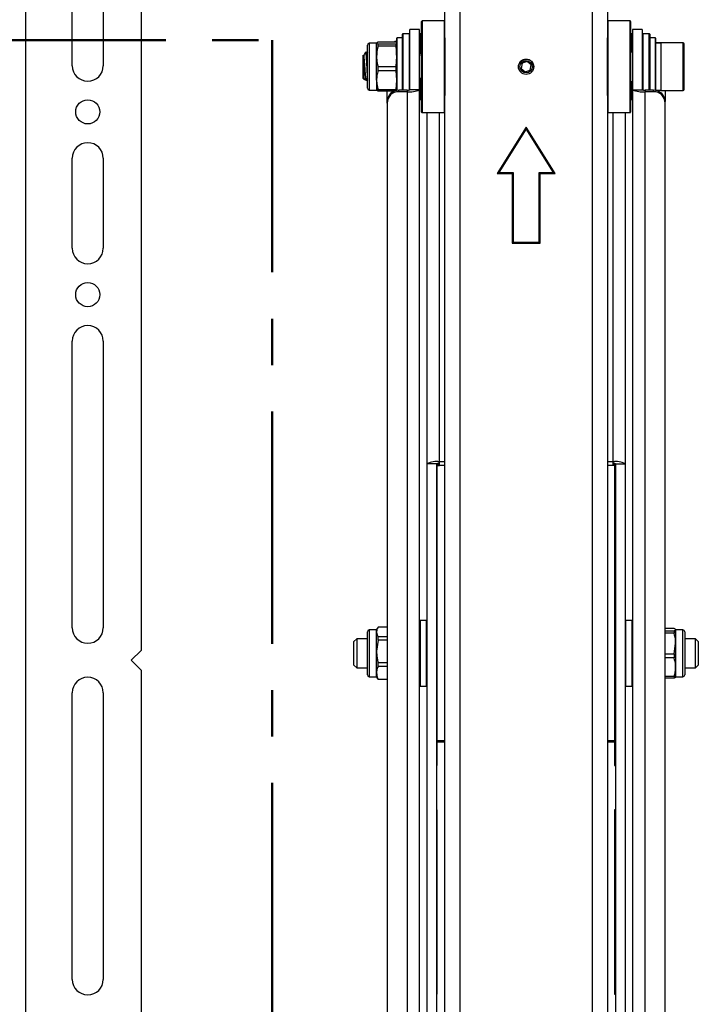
# Model space of a CAD drawing. Header units: inches. Extents: x 5 to 165, y 3 to 108.
# Tile 16 of 139: x 36 to 44, y 40 to 51. Entities that reach past the tile are written whole.
import ezdxf

# ---------------------------------------------------------------- set-up
doc = ezdxf.new("R2010")
doc.units = ezdxf.units.IN
doc.header["$LTSCALE"] = 10
doc.header["$MEASUREMENT"] = 0
doc.linetypes.add('CENTER', pattern=[0.4, 0.25, -0.05, 0.05, -0.05])

msp = doc.modelspace()

# ---------------------------------------------------------------- linework, layer by layer
at = {"color": 7, "linetype": 'Continuous', "lineweight": 25}
for p, q in [((36.400689, 34.684765), (36.400689, 53.704765)), ((37.641689, 53.454765), (37.641689, 44.275831)), ((41.076673, 36.711265), (41.076673, 51.711265)), ((42.498673, 51.711265), (42.498673, 36.711265)), ((40.912673, 50.87234), (40.912673, 51.63781)), ((42.662673, 51.63781), (42.662673, 50.87234)), ((36.899689, 50.572277), (36.899689, 51.50978)), ((37.233689, 51.50978), (37.233689, 50.572277)), ((40.662673, 51.008852), (40.662673, 51.049265)), ((40.662673, 50.073265), (40.662673, 51.008852)), ((40.907673, 51.054265), (40.667673, 51.054265)), ((42.907673, 51.054265), (42.667673, 51.054265)), ((42.912673, 51.049265), (42.912673, 50.073623)), ((40.456673, 50.576412), (40.456673, 50.910765)), ((40.531673, 50.915765), (40.461673, 50.915765)), ((40.640673, 50.961265), (40.536673, 50.961265)), ((40.536673, 50.314071), (40.536673, 50.961265)), ((40.640673, 50.314071), (40.640673, 50.961265)), ((40.662673, 50.915765), (40.645673, 50.915765)), ((42.929673, 50.915765), (42.912673, 50.915765)), ((43.038673, 50.961265), (42.934673, 50.961265)), ((42.934673, 50.961265), (42.934673, 50.314071)), ((43.038673, 50.961265), (43.038673, 50.314071)), ((43.113673, 50.915765), (43.043673, 50.915765)), ((43.118673, 50.910765), (43.118673, 50.565469)), ((40.078713, 50.352182), (40.078713, 50.793548)), ((40.177138, 50.813233), (40.098398, 50.813233)), ((40.192822, 50.825299), (40.177138, 50.816492)), ((40.177138, 50.672747), (40.177138, 50.816492)), ((40.386395, 50.825299), (40.192822, 50.825299)), ((40.192822, 50.781664), (40.192822, 50.807684)), ((40.192822, 50.807684), (40.386395, 50.807684)), ((40.376822, 50.833926), (40.368016, 50.825299)), ((40.393673, 50.833926), (40.376822, 50.833926)), ((40.386395, 50.781664), (40.386395, 50.807684)), ((40.393673, 50.306038), (40.393673, 50.870015)), ((40.454673, 50.872015), (40.395673, 50.872015)), ((40.912673, 50.87234), (40.912673, 50.250189)), ((42.662673, 50.250189), (42.662673, 50.87234)), ((43.179673, 50.872015), (43.120673, 50.872015)), ((43.181673, 50.870015), (43.181673, 50.307341)), ((43.243485, 50.81717), (43.181673, 50.81717)), ((43.241485, 50.813233), (43.183673, 50.813233)), ((43.479548, 50.81717), (43.243485, 50.81717)), ((43.243485, 50.681151), (43.243485, 50.81717)), ((43.489548, 50.676466), (43.489548, 50.80717)), ((40.037336, 50.678), (40.032022, 50.687094)), ((40.032067, 50.433784), (40.032067, 50.687127)), ((40.062067, 50.718745), (40.052098, 50.708775)), ((40.062067, 50.701492), (40.062067, 50.718745)), ((40.081097, 50.718319), (40.07208, 50.702776)), ((40.08265, 50.684672), (40.081134, 50.687268)), ((40.386395, 50.781664), (40.192822, 50.781664)), ((40.649483, 50.718285), (40.640673, 50.703191)), ((40.653197, 50.718745), (40.648848, 50.718745)), ((40.648848, 50.71644), (40.649466, 50.715224)), ((40.662673, 50.702703), (40.654539, 50.716658)), ((42.934673, 50.718745), (42.912673, 50.718745)), ((40.177138, 50.417521), (40.177138, 50.672747)), ((40.386395, 50.563831), (40.393673, 50.672747)), ((41.744425, 50.598126), (41.734127, 50.542241)), ((41.797972, 50.61715), (41.744425, 50.598126)), ((41.84122, 50.580289), (41.797972, 50.61715)), ((41.830922, 50.524404), (41.84122, 50.580289)), ((43.243485, 50.305359), (43.243485, 50.681151)), ((43.489548, 50.315359), (43.489548, 50.676466)), ((40.192822, 50.51763), (40.192822, 50.563831)), ((40.192822, 50.563831), (40.386395, 50.563831)), ((40.386395, 50.51763), (40.192822, 50.51763)), ((40.386395, 50.51763), (40.386395, 50.563831)), ((40.393673, 50.417521), (40.386395, 50.51763)), ((40.456673, 50.309267), (40.456673, 50.576412)), ((41.734127, 50.542241), (41.777375, 50.50538)), ((41.777375, 50.50538), (41.830922, 50.524404)), ((43.118673, 50.565469), (43.118673, 50.309267)), ((40.032067, 50.433784), (40.046825, 50.419027)), ((40.051808, 50.426894), (40.066033, 50.412669)), ((40.067576, 50.413826), (40.072148, 50.421712)), ((40.177138, 50.417521), (40.177138, 50.30579)), ((40.386395, 50.317411), (40.393673, 50.417521)), ((40.640673, 50.423992), (40.651025, 50.441815)), ((42.912673, 50.403784), (42.934673, 50.403784)), ((40.078713, 50.328981), (40.078713, 50.352182)), ((40.098398, 50.309296), (40.177138, 50.309296)), ((40.192822, 50.297231), (40.177138, 50.306038)), ((40.192822, 50.317411), (40.386395, 50.317411)), ((40.192822, 50.297231), (40.192822, 50.317411)), ((40.361825, 50.297231), (40.192822, 50.297231)), ((40.290673, 50.18588), (40.290673, 50.297231)), ((40.386395, 50.305834), (40.386395, 50.317411)), ((40.415673, 50.292614), (40.415673, 50.309267)), ((40.506673, 50.309267), (40.415673, 50.309267)), ((40.506673, 50.292614), (40.415673, 50.292614)), ((40.506673, 50.309267), (40.506673, 50.292614)), ((40.640673, 50.314071), (40.536673, 50.314071)), ((40.640673, 38.275926), (40.640673, 50.314071)), ((42.934673, 50.314071), (43.038673, 50.314071)), ((42.934673, 50.314071), (42.934673, 38.275926)), ((43.068673, 50.309267), (43.068673, 50.292614)), ((43.159673, 50.309267), (43.068673, 50.309267)), ((43.159673, 50.292614), (43.068673, 50.292614)), ((43.159673, 50.292614), (43.159673, 50.309267)), ((43.183673, 50.309296), (43.241485, 50.309296)), ((43.243485, 50.305359), (43.479548, 50.305359)), ((43.284673, 50.305359), (43.284673, 50.18588)), ((40.290673, 50.169227), (40.290673, 50.18588)), ((40.290673, 50.169227), (40.290673, 38.434415)), ((40.645673, 50.206765), (40.662673, 50.206765)), ((40.912673, 36.711265), (40.912673, 50.250189)), ((42.662673, 50.250189), (42.662673, 36.711265)), ((42.912673, 50.206765), (42.929673, 50.206765)), ((43.284673, 50.169227), (43.284673, 50.18588)), ((43.284673, 38.182332), (43.284673, 50.169227)), ((40.667673, 50.068265), (40.907673, 50.068265)), ((40.720673, 46.286092), (40.720673, 50.068265)), ((42.667673, 50.068265), (42.907673, 50.068265)), ((42.854673, 50.068265), (42.854673, 46.286092)), ((42.912673, 50.073623), (42.912673, 50.073265)), ((41.787673, 49.911265), (41.475173, 49.411265)), ((41.787673, 49.892397), (41.493216, 49.421265)), ((42.100173, 49.411265), (41.787673, 49.911265)), ((42.082131, 49.421265), (41.787673, 49.892397)), ((36.899689, 48.606765), (36.899689, 49.575281)), ((37.233689, 49.575281), (37.233689, 48.606765)), ((41.493216, 49.421265), (41.647673, 49.421265)), ((41.647673, 49.421265), (41.647673, 48.671265)), ((41.927673, 49.421265), (42.082131, 49.421265)), ((41.927673, 48.671265), (41.927673, 49.421265)), ((41.475173, 49.411265), (41.637673, 49.411265)), ((41.637673, 49.411265), (41.637673, 48.661265)), ((41.937673, 48.661265), (41.937673, 49.411265)), ((41.937673, 49.411265), (42.100173, 49.411265)), ((41.647673, 48.671265), (41.927673, 48.671265)), ((41.637673, 48.661265), (41.937673, 48.661265)), ((36.899689, 44.519765), (36.899689, 47.606765)), ((37.233689, 47.606765), (37.233689, 44.519765)), ((40.824673, 46.286092), (40.720673, 46.286092)), ((40.720673, 37.99448), (40.720673, 46.286092)), ((40.824673, 37.99448), (40.824673, 46.286092)), ((40.829673, 46.282028), (40.854673, 46.282028)), ((40.829673, 46.267939), (40.829673, 46.282028)), ((40.829673, 43.300037), (40.829673, 46.267939)), ((40.829673, 46.267939), (40.854673, 46.267939)), ((40.854673, 46.267939), (40.854673, 46.307549)), ((42.720673, 46.307549), (42.720673, 46.267939)), ((42.740673, 46.282028), (42.720673, 46.282028)), ((42.740673, 46.267939), (42.720673, 46.267939)), ((42.740673, 46.282028), (42.740673, 46.267939)), ((42.740673, 46.267939), (42.740673, 43.300037)), ((42.750673, 46.286092), (42.854673, 46.286092)), ((42.750673, 46.286092), (42.750673, 37.99448)), ((42.854673, 46.286092), (42.854673, 37.99448)), ((40.715673, 44.598346), (40.645673, 44.598346)), ((42.929673, 44.598346), (42.859673, 44.598346)), ((40.078713, 44.376773), (40.078713, 44.476129)), ((40.177138, 44.495814), (40.098398, 44.495814)), ((40.19255, 44.526445), (40.177138, 44.499751)), ((40.177138, 44.475601), (40.177138, 44.499751)), ((40.177138, 44.265741), (40.177138, 44.475601)), ((40.290673, 44.526914), (40.192822, 44.526914)), ((43.382525, 44.510141), (43.284673, 44.510141)), ((43.284673, 44.48702), (43.382525, 44.48702)), ((43.382525, 44.460131), (43.284673, 44.460131)), ((43.382525, 44.48702), (43.382525, 44.460131)), ((43.398209, 44.499751), (43.39753, 44.500927)), ((43.398209, 44.498581), (43.398209, 44.350039)), ((43.476949, 44.495814), (43.398209, 44.495814)), ((43.496634, 44.476129), (43.496634, 44.011562)), ((39.963272, 44.401326), (39.933272, 44.371326)), ((39.933272, 44.264258), (39.933272, 44.371326)), ((40.078713, 44.401326), (39.963272, 44.401326)), ((39.963272, 44.401326), (39.963272, 44.269062)), ((40.078713, 44.011562), (40.078713, 44.376773)), ((40.192822, 44.3863), (40.177138, 44.265741)), ((40.192822, 44.3863), (40.192822, 44.424288)), ((40.192822, 44.424288), (40.290673, 44.424288)), ((40.290673, 44.3863), (40.192822, 44.3863)), ((43.382525, 44.239948), (43.398209, 44.350039)), ((43.398209, 44.350039), (43.398209, 44.095305)), ((43.612075, 44.401326), (43.496634, 44.401326)), ((43.642075, 44.371326), (43.612075, 44.401326)), ((43.612075, 44.086365), (43.612075, 44.401326)), ((43.642075, 44.371326), (43.642075, 44.116365)), ((37.535623, 44.169765), (37.641689, 44.275831)), ((39.933272, 44.116365), (39.933272, 44.264258)), ((39.963272, 44.269062), (39.963272, 44.086365)), ((40.177138, 44.033985), (40.177138, 44.265741)), ((43.284673, 44.239948), (43.382525, 44.239948)), ((43.382525, 44.239948), (43.382525, 44.193836)), ((37.641689, 44.063699), (37.535623, 44.169765)), ((39.933272, 44.116365), (39.963272, 44.086365)), ((40.192822, 44.145183), (40.290673, 44.145183)), ((40.192822, 44.103231), (40.192822, 44.145183)), ((43.382525, 44.193836), (43.284673, 44.193836)), ((43.612075, 44.086365), (43.642075, 44.116365)), ((37.641689, 44.063699), (37.641689, 34.934765)), ((39.963272, 44.086365), (40.078713, 44.086365)), ((40.177138, 43.98794), (40.177138, 44.033985)), ((40.290673, 44.103231), (40.192822, 44.103231)), ((43.398209, 44.095305), (43.398209, 43.988099)), ((43.496634, 44.086365), (43.612075, 44.086365)), ((40.098398, 43.991877), (40.177138, 43.991877)), ((40.177138, 43.98794), (40.19255, 43.961246)), ((40.192822, 43.96474), (40.290673, 43.96474)), ((40.192822, 43.960777), (40.192822, 43.96474)), ((40.290673, 43.960777), (40.192822, 43.960777)), ((43.284673, 43.996773), (43.382525, 43.996773)), ((43.382525, 43.97755), (43.284673, 43.97755)), ((43.382525, 43.996773), (43.382525, 43.97755)), ((43.39753, 43.986764), (43.398209, 43.98794)), ((43.398209, 43.991877), (43.476949, 43.991877)), ((36.899689, 40.732765), (36.899689, 43.819765)), ((37.233689, 43.819765), (37.233689, 40.732765)), ((40.645673, 43.889346), (40.715673, 43.889346)), ((42.859673, 43.889346), (42.929673, 43.889346)), ((40.829673, 43.300037), (40.829673, 43.291169)), ((40.829673, 43.036992), (40.829673, 43.291169)), ((42.740673, 43.291169), (42.740673, 43.300037)), ((42.740673, 43.291169), (42.740673, 43.036992)), ((40.824673, 43.036992), (40.829673, 43.036992)), ((42.740673, 43.036992), (42.750673, 43.036992)), ((40.829673, 42.55825), (40.824673, 42.55825)), ((40.829673, 42.541597), (40.824673, 42.541597)), ((40.829673, 40.573676), (40.829673, 42.55825)), ((42.750673, 42.55825), (42.740673, 42.55825)), ((42.740673, 42.55825), (42.740673, 40.573676)), ((42.750673, 42.541597), (42.740673, 42.541597)), ((40.824673, 40.573676), (40.829673, 40.573676)), ((42.740673, 40.573676), (42.750673, 40.573676))]:
    msp.add_line(p, q, dxfattribs=at)
at = {"color": 8, "linetype": 'Continuous', "lineweight": 25}
for p, q in [((40.667673, 51.054265), (40.667673, 51.013438)), ((40.667673, 51.013438), (40.667673, 50.068265)), ((40.907673, 50.068265), (40.907673, 51.054265)), ((42.667673, 51.054265), (42.667673, 50.068265)), ((42.907673, 50.068265), (42.907673, 51.054265)), ((40.461673, 50.915765), (40.461673, 50.576629)), ((40.531673, 50.311415), (40.531673, 50.915765)), ((40.645673, 50.915765), (40.645673, 50.714734)), ((42.929673, 50.718745), (42.929673, 50.915765)), ((43.043673, 50.915765), (43.043673, 50.311415)), ((43.113673, 50.565529), (43.113673, 50.915765)), ((40.098398, 50.813233), (40.098398, 50.334463)), ((40.395673, 50.872015), (40.395673, 50.307677)), ((40.454673, 50.309267), (40.454673, 50.872015)), ((43.120673, 50.872015), (43.120673, 50.309267)), ((43.179673, 50.307677), (43.179673, 50.872015)), ((43.183673, 50.679307), (43.183673, 50.813233)), ((43.241485, 50.679307), (43.241485, 50.813233)), ((43.479548, 50.681151), (43.479548, 50.81717)), ((43.183673, 50.309296), (43.183673, 50.679307)), ((43.241485, 50.309296), (43.241485, 50.679307)), ((43.479548, 50.305359), (43.479548, 50.681151)), ((40.461673, 50.576629), (40.461673, 50.309267)), ((43.113673, 50.309267), (43.113673, 50.565529)), ((40.645673, 50.430851), (40.645673, 50.206765)), ((42.929673, 50.206765), (42.929673, 50.403784)), ((40.098398, 50.334463), (40.098398, 50.309296)), ((40.506673, 50.292614), (40.506673, 38.200439)), ((43.068673, 38.182332), (43.068673, 50.292614)), ((40.854673, 46.307549), (40.854673, 50.068265)), ((42.720673, 50.068265), (42.720673, 46.307549)), ((40.912673, 46.307549), (40.854673, 46.307549)), ((40.912673, 46.267939), (40.854673, 46.267939)), ((42.720673, 46.307549), (42.662673, 46.307549)), ((42.720673, 46.267939), (42.662673, 46.267939)), ((40.645673, 44.598346), (40.645673, 43.889346)), ((40.715673, 44.243846), (40.715673, 44.598346)), ((42.859673, 44.598346), (42.859673, 43.889346)), ((42.929673, 44.526232), (42.929673, 44.598346)), ((40.098398, 44.495814), (40.098398, 44.388038)), ((42.929673, 43.889346), (42.929673, 44.526232)), ((43.476949, 43.991877), (43.476949, 44.495814)), ((40.098398, 44.388038), (40.098398, 43.991877)), ((40.715673, 43.889346), (40.715673, 44.243846)), ((40.912673, 43.300037), (40.829673, 43.300037)), ((40.829673, 43.291169), (40.912673, 43.291169)), ((42.740673, 43.300037), (42.662673, 43.300037)), ((42.662673, 43.291169), (42.740673, 43.291169))]:
    msp.add_line(p, q, dxfattribs=at)
at = {"color": 216, "linetype": 'CENTER', "lineweight": 50, "true_color": 0x800080}
for p, q in [((19.406884, 50.847662), (39.053421, 50.847662)), ((39.053421, 50.847662), (39.053421, 37.453797))]:
    msp.add_line(p, q, dxfattribs=at)
at = {"color": 7, "linetype": 'Continuous', "lineweight": 25}
for centre, radius in [((41.787673, 50.561265), 0.082677), ((41.787673, 50.561265), 0.066521), ((37.066689, 50.075277), 0.13), ((37.066689, 48.106765), 0.13)]:
    msp.add_circle(centre, radius, dxfattribs=at)
for centre, radius, start, end in [((40.667673, 51.049265), 0.005, 90, 180), ((40.907673, 51.049265), 0.005, 0, 90), ((42.667673, 51.049265), 0.005, 90, 180), ((42.907673, 51.049265), 0.005, 0, 90), ((40.461673, 50.910765), 0.005, 90, 180), ((40.531673, 50.910765), 0.005, 0, 90), ((40.645673, 50.910765), 0.005, 90, 180), ((42.929673, 50.910765), 0.005, 0, 90), ((43.043673, 50.910765), 0.005, 90, 180), ((43.113673, 50.910765), 0.005, 0, 90), ((40.098398, 50.793548), 0.019685, 90, 180), ((40.395673, 50.870015), 0.002, 90, 180), ((40.454673, 50.870015), 0.002, 0, 90), ((43.120673, 50.870015), 0.002, 90, 180), ((43.179673, 50.870015), 0.002, 0, 90), ((43.183673, 50.811233), 0.002, 90, 180), ((43.241485, 50.815233), 0.002, 270, 0), ((43.479548, 50.80717), 0.01, 0, 90), ((37.066689, 50.572277), 0.167, 180, 0), ((40.098398, 50.328981), 0.019685, 180, 270), ((40.414872, 50.185068), 0.124201, 89.6303698, 179.6255379), ((40.414872, 50.168415), 0.124201, 89.6303698, 179.6255379), ((40.539315, 50.517918), 0.227656, 261.7565961, 296.4379239), ((40.513981, 50.359708), 0.050968, 261.7565961, 296.4379239), ((43.036032, 50.517918), 0.227656, 243.5620761, 278.2434039), ((43.061366, 50.359708), 0.050968, 243.5620761, 278.2434039), ((43.160475, 50.185068), 0.124201, 0.3744621, 90.3696302), ((43.160475, 50.168415), 0.124201, 0.3744621, 90.3696302), ((43.183673, 50.311296), 0.002, 180, 270), ((43.241485, 50.307296), 0.002, 360, 90), ((43.479548, 50.315359), 0.01, 270, 360), ((40.645673, 50.211765), 0.005, 180, 270), ((42.929673, 50.211765), 0.005, 270, 360), ((40.667673, 50.073265), 0.005, 180, 270), ((40.907673, 50.073265), 0.005, 270, 360), ((42.667673, 50.073265), 0.005, 180, 270), ((42.907673, 50.073265), 0.005, 270, 360), ((37.066689, 49.575281), 0.167, 0, 180), ((37.066689, 48.606765), 0.167, 180, 360), ((37.066689, 47.606765), 0.167, 360, 180), ((40.822032, 46.082245), 0.227656, 81.7565961, 116.4379239), ((40.847366, 46.240455), 0.050968, 81.7565961, 116.4379239), ((42.753315, 46.082245), 0.227656, 63.5620761, 98.2434039), ((42.727981, 46.240455), 0.050968, 63.5620761, 98.2434039), ((40.645673, 44.593346), 0.005, 90, 180), ((40.715673, 44.593346), 0.005, 0, 90), ((42.859673, 44.593346), 0.005, 90, 180), ((42.929673, 44.593346), 0.005, 0, 90), ((37.066689, 44.519765), 0.167, 180, 360), ((40.098398, 44.476129), 0.019685, 90, 180), ((43.476949, 44.476129), 0.019685, 0, 90), ((40.098398, 44.011562), 0.019685, 180, 270), ((43.476949, 44.011562), 0.019685, 270, 360), ((37.066689, 43.819765), 0.167, 0, 180), ((40.645673, 43.894346), 0.005, 180, 270), ((40.715673, 43.894346), 0.005, 270, 360), ((42.859673, 43.894346), 0.005, 180, 270), ((42.929673, 43.894346), 0.005, 270, 360), ((37.066689, 40.732765), 0.167, 180, 360)]:
    msp.add_arc(centre, radius, start, end, dxfattribs=at)
for points, knots in [([(40.177138, 50.816492), (40.177342, 50.815723), (40.178128, 50.812755), (40.186568, 50.809843), (40.192822, 50.807684)], [0, 0, 0, 0, 0.258986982, 1, 1, 1, 1]), ([(40.046839, 50.419041), (40.046837, 50.419034), (40.046261, 50.416897), (40.045069, 50.427543), (40.043555, 50.451032), (40.041762, 50.488715), (40.039984, 50.533147), (40.038463, 50.579887), (40.036685, 50.623319), (40.034891, 50.658237), (40.033509, 50.680192), (40.032492, 50.685085), (40.032067, 50.687127)], [0, 0, 0, 0, 0.000421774, 0.119826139, 0.239274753, 0.356251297, 0.471302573, 0.586388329, 0.699311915, 0.81001034, 0.920734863, 1, 1, 1, 1]), ([(40.053693, 50.70931), (40.051684, 50.705867), (40.045919, 50.695992), (40.040153, 50.686096), (40.036396, 50.67965)], [0, 0, 0, 0, 0.3486310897, 1, 1, 1, 1]), ([(40.053102, 50.707771), (40.054417, 50.709395), (40.057599, 50.713325), (40.060415, 50.705867), (40.062067, 50.701492)], [0, 0, 0, 0, 0.413348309, 1, 1, 1, 1]), ([(40.078713, 50.490005), (40.078198, 50.498383), (40.076624, 50.523997), (40.074367, 50.576949), (40.071149, 50.636973), (40.067945, 50.685528), (40.065211, 50.716106), (40.063106, 50.717602), (40.062067, 50.71834)], [0, 0, 0, 0, 0.087975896, 0.268986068, 0.455814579, 0.64264309, 0.823653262, 1, 1, 1, 1]), ([(40.062067, 50.701492), (40.062791, 50.69312), (40.064269, 50.67603), (40.067036, 50.632521), (40.070012, 50.576533), (40.072787, 50.514082), (40.075997, 50.45958), (40.077859, 50.437351), (40.078713, 50.427155)], [0, 0, 0, 0, 0.140661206, 0.287157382, 0.473165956, 0.653381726, 0.841017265, 1, 1, 1, 1]), ([(40.078713, 50.691411), (40.077565, 50.693376), (40.072655, 50.701777), (40.067747, 50.710203), (40.063988, 50.716658)], [0, 0, 0, 0, 0.233876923, 1, 1, 1, 1]), ([(40.192822, 50.781664), (40.191902, 50.778255), (40.182291, 50.742649), (40.179585, 50.705941), (40.177138, 50.672747)], [0, 0, 0, 0, 0.095732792, 1, 1, 1, 1]), ([(40.393673, 50.672747), (40.39255, 50.705984), (40.391319, 50.742379), (40.386788, 50.778527), (40.386395, 50.781664)], [0, 0, 0, 0, 0.913228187, 1, 1, 1, 1]), ([(40.662673, 50.616814), (40.662351, 50.622999), (40.660975, 50.649365), (40.658484, 50.684926), (40.655942, 50.714987), (40.654037, 50.715995), (40.653197, 50.71644)], [0, 0, 0, 0, 0.10084458, 0.429908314, 0.748724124, 1, 1, 1, 1]), ([(40.037324, 50.675996), (40.037662, 50.675701), (40.039056, 50.674487), (40.041151, 50.654232), (40.044372, 50.618538), (40.047581, 50.572758), (40.050355, 50.525439), (40.05371, 50.483986), (40.056638, 50.453115), (40.058636, 50.446648), (40.059626, 50.443444)], [0, 0, 0, 0, 0.043195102, 0.177640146, 0.316423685, 0.455207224, 0.589652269, 0.729654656, 0.86606243, 1, 1, 1, 1]), ([(40.177138, 50.672747), (40.177479, 50.660465), (40.178496, 50.623748), (40.187098, 50.587772), (40.192822, 50.563831)], [0, 0, 0, 0, 0.334514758, 1, 1, 1, 1]), ([(41.867019, 50.538442), (41.86842, 50.543136), (41.872532, 50.556918), (41.868873, 50.581057), (41.857032, 50.606598), (41.837143, 50.626384), (41.81215, 50.638157), (41.784996, 50.640958), (41.758984, 50.634365), (41.73541, 50.619432), (41.725867, 50.60356), (41.720859, 50.59523)], [0, 0, 0, 0, 0.06261803, 0.183847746, 0.302384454, 0.421012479, 0.536422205, 0.651629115, 0.764710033, 0.876514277, 1, 1, 1, 1]), ([(41.720859, 50.59523), (41.724567, 50.602921), (41.73198, 50.618297), (41.747719, 50.632991), (41.759006, 50.637273), (41.762303, 50.638523)], [0, 0, 0, 0, 0.414687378, 0.829061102, 1, 1, 1, 1]), ([(40.192822, 50.51763), (40.188383, 50.501259), (40.179444, 50.468288), (40.17791, 50.434521), (40.177138, 50.417521)], [0, 0, 0, 0, 0.4965380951, 1, 1, 1, 1]), ([(40.047912, 50.420184), (40.048591, 50.421353), (40.052774, 50.428563), (40.056964, 50.435774), (40.060474, 50.441815)], [0, 0, 0, 0, 0.162199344, 1, 1, 1, 1]), ([(40.059565, 50.443381), (40.063335, 50.436891), (40.070878, 50.423907), (40.078413, 50.41091), (40.082182, 50.40441)], [0, 0, 0, 0, 0.499824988, 1, 1, 1, 1]), ([(40.066882, 50.414229), (40.066759, 50.413466), (40.066113, 50.409447), (40.06497, 50.416411), (40.064046, 50.430781), (40.063693, 50.436273)], [0, 0, 0, 0, 0.126350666, 0.66608917, 1, 1, 1, 1]), ([(40.177138, 50.417521), (40.177369, 50.408793), (40.177929, 50.387615), (40.18287, 50.354051), (40.189496, 50.329656), (40.192822, 50.317411)], [0, 0, 0, 0, 0.25880952, 0.627955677, 1, 1, 1, 1]), ([(40.650116, 50.443381), (40.653887, 50.436892), (40.658082, 50.429672), (40.662274, 50.422444), (40.662699, 50.421712)], [0, 0, 0, 0, 0.898670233, 1, 1, 1, 1]), ([(40.192822, 44.526914), (40.188383, 44.518523), (40.179444, 44.501623), (40.17791, 44.484315), (40.177138, 44.475601)], [0, 0, 0, 0, 0.4965380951, 1, 1, 1, 1]), ([(40.177138, 44.475601), (40.177369, 44.471128), (40.177929, 44.460273), (40.18287, 44.443069), (40.189496, 44.430565), (40.192822, 44.424288)], [0, 0, 0, 0, 0.25880952, 0.627955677, 1, 1, 1, 1]), ([(43.398209, 44.498581), (43.397868, 44.499884), (43.396851, 44.503781), (43.388249, 44.5076), (43.382525, 44.510141)], [0, 0, 0, 0, 0.334514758, 1, 1, 1, 1]), ([(43.382525, 44.48702), (43.383445, 44.487382), (43.393056, 44.491161), (43.395762, 44.495057), (43.398209, 44.498581)], [0, 0, 0, 0, 0.095732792, 1, 1, 1, 1]), ([(43.398209, 44.350039), (43.398005, 44.359647), (43.397219, 44.396744), (43.388779, 44.433152), (43.382525, 44.460131)], [0, 0, 0, 0, 0.258986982, 1, 1, 1, 1]), ([(40.177138, 44.265741), (40.177369, 44.25523), (40.177929, 44.229727), (40.18287, 44.189307), (40.189496, 44.159929), (40.192822, 44.145183)], [0, 0, 0, 0, 0.25880952, 0.627955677, 1, 1, 1, 1]), ([(43.398209, 44.095305), (43.398005, 44.103903), (43.397219, 44.137104), (43.388779, 44.16969), (43.382525, 44.193836)], [0, 0, 0, 0, 0.258986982, 1, 1, 1, 1]), ([(40.192822, 44.103231), (40.187098, 44.08801), (40.178496, 44.065138), (40.177479, 44.041794), (40.177138, 44.033985)], [0, 0, 0, 0, 0.665485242, 1, 1, 1, 1]), ([(40.177138, 44.033985), (40.177807, 44.023505), (40.179155, 44.002403), (40.186668, 43.979396), (40.191912, 43.966908), (40.192822, 43.96474)], [0, 0, 0, 0, 0.449184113, 0.904405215, 1, 1, 1, 1]), ([(43.382525, 43.996773), (43.386964, 44.012886), (43.395903, 44.045337), (43.397437, 44.078572), (43.398209, 44.095305)], [0, 0, 0, 0, 0.496538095, 1, 1, 1, 1]), ([(43.398209, 43.989111), (43.39754, 43.987361), (43.396192, 43.983838), (43.388679, 43.979997), (43.383435, 43.977912), (43.382525, 43.97755)], [0, 0, 0, 0, 0.449184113, 0.904405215, 1, 1, 1, 1])]:
    msp.add_open_spline(points, degree=3, knots=knots, dxfattribs=at)

doc.saveas('drawing.dxf')
